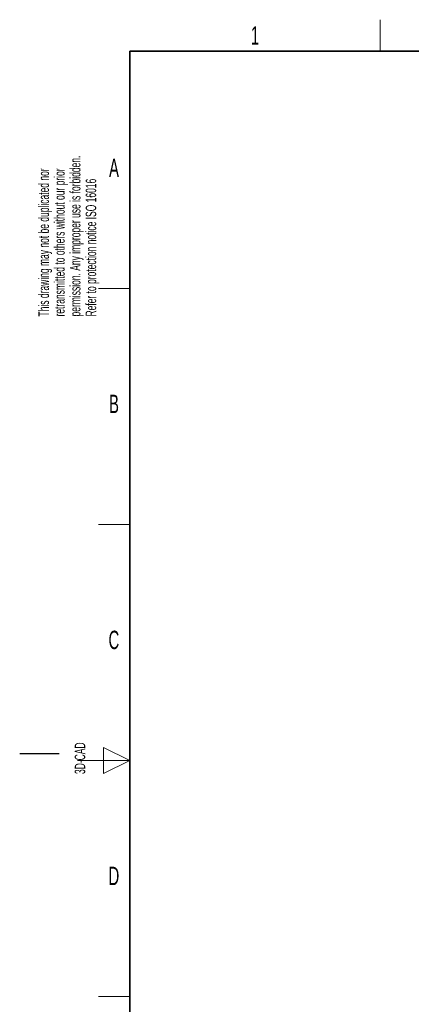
# Paper-space layout 'Blatt2' of a CAD drawing. Header units: millimetres. Extents: x 5 to 418, y 2 to 292.
# Tile 2 of 124: x 5 to 80, y 101 to 288. Entities that reach past the tile are written whole.
import ezdxf

# ---------------------------------------------------------------- set-up
doc = ezdxf.new("R2010")
doc.units = ezdxf.units.MM
doc.layers.add('SLD-0', color=7, linetype='Continuous')
doc.styles.add('SLDTEXTSTYLE0', font='TXT', dxfattribs={"width": 0.605})

psp = doc.layouts.new('Blatt2')

# ---------------------------------------------------------------- linework, layer by layer
at = {"layer": 'SLD-0', "lineweight": 18}
for p, q in [((73.75, 282.5), (73.75, 288.5)), ((20, 237.25), (26, 237.25)), ((20, 192.25), (26, 192.25)), ((26, 147.25), (21, 149.75)), ((21, 149.75), (21, 144.75)), ((16, 147.25), (26, 147.25)), ((21, 144.75), (26, 147.25)), ((20, 102.25), (26, 102.25))]:
    psp.add_line(p, q, dxfattribs=at)
at = {"layer": 'SLD-0', "lineweight": 35}
for p, q in [((408, 282.5), (26, 282.5)), ((26, 282.5), (26, 12))]:
    psp.add_line(p, q, dxfattribs=at)
at = {"layer": 'SLD-0'}
psp.add_line((12.5, 148.5), (5, 148.5), dxfattribs=at)

# ---------------------------------------------------------------- texts
at = {"layer": 'SLD-0', "char_height": 3.5, "attachment_point": 2, "style": 'SLDTEXTSTYLE0'}
for s, insert in [('1', (49.85, 287.24)), ('A', (22.98, 262)), ('B', (22.98, 217)), ('C', (22.96, 172)), ('D', (22.96, 127))]:
    psp.add_mtext(s, dxfattribs=dict(at, insert=insert))
at = {"layer": 'SLD-0', "char_height": 2, "attachment_point": 1, "rotation": 90, "style": 'SLDTEXTSTYLE0'}
for s, insert in [('permission. Any improper use is forbidden.', (14.58, 231.91)), ('retransmitted to others without our prior', (11.58, 231.91)), ('This drawing may not be duplicated nor', (8.58, 231.91)), ('Refer to protection notice ISO 16016', (17.58, 231.91)), ('3D-CAD', (15.49, 144.68)), ('noch Dritten zugänglich gemacht werden, und sie darf durch den Empfänger oder', (12.23, 7.24)), ('Ohne unsere vorherige Zustimmung darf diese Zeichnung weder vervielfältigt,', (9.23, 7.24))]:
    psp.add_mtext(s, dxfattribs=dict(at, insert=insert))

doc.saveas('drawing.dxf')
